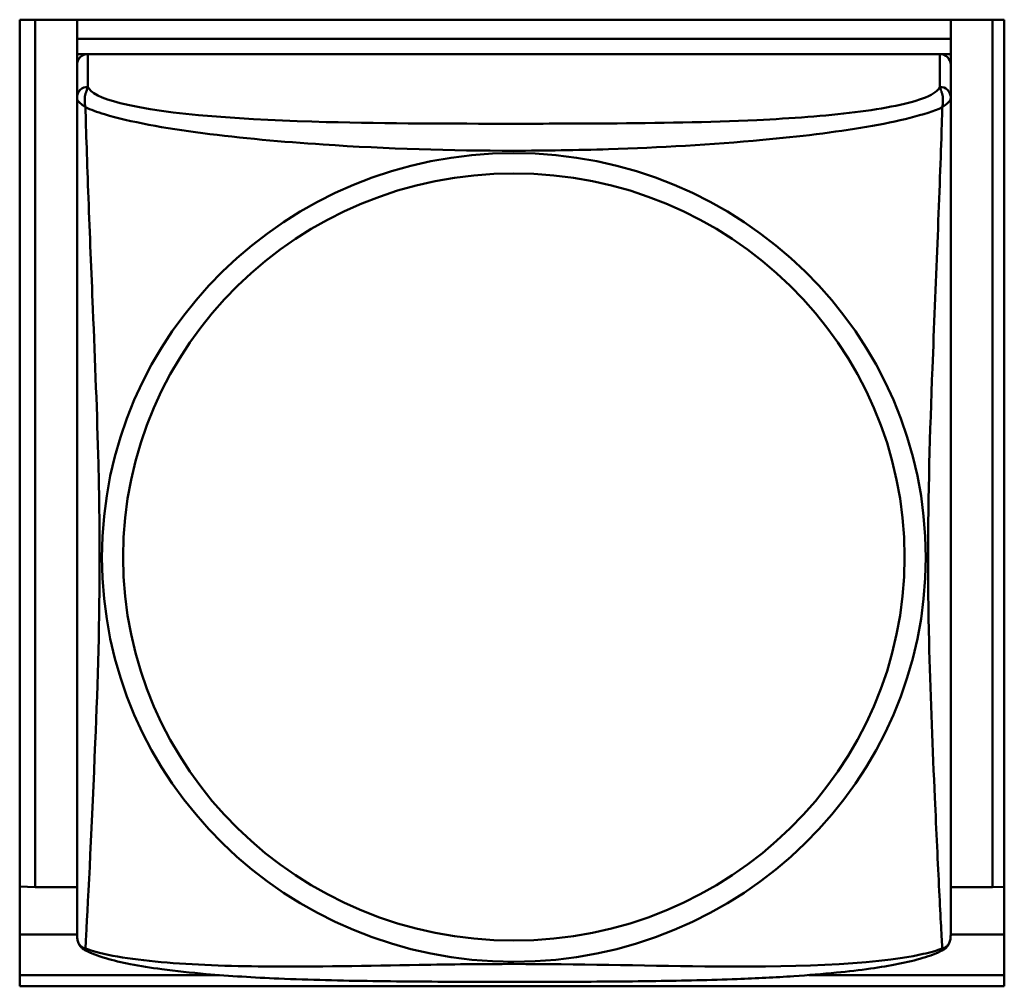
# Model space of a CAD drawing. Header units: inches. Extents: x 0.8 to 72.9, y -5.1 to 48.7.
# Tile 116 of 237: x 44.915 to 45.447, y 17.973 to 18.496. Entities that reach past the tile are written whole.
import ezdxf

# ---------------------------------------------------------------- set-up
doc = ezdxf.new("R2010")
doc.units = ezdxf.units.IN
doc.header["$MEASUREMENT"] = 0
doc.layers.add('Visible Edges(ROSSANSI)', color=7, linetype='Continuous', lineweight=50)
doc.layers.add('Visible Tangent Edges(ROSSANSI)', color=7, linetype='Continuous', lineweight=50)

msp = doc.modelspace()

# ---------------------------------------------------------------- linework, layer by layer
at = {"layer": 'Visible Edges(ROSSANSI)'}
for p, q in [((44.91505014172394, 17.97302701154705), (44.91505014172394, 18.49577397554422)), ((44.91505014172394, 18.49577397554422), (45.44749108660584, 18.49577397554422)), ((44.92341234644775, 18.02662148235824), (44.92341234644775, 18.49577397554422)), ((44.94605014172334, 18.49577397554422), (44.94605014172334, 18.48539018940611)), ((45.41849108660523, 18.49577397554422), (45.41849108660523, 18.48539018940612)), ((45.44112888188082, 18.49577397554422), (45.44112888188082, 18.02662148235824)), ((45.44749108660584, 18.49577397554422), (45.44749108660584, 17.97302701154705)), ((44.94605014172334, 18.48538271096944), (44.94605014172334, 18.48539018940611)), ((44.94605014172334, 18.48539018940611), (45.41849108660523, 18.48539018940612)), ((45.41849108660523, 18.48538271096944), (44.94605014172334, 18.48538271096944)), ((44.94605014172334, 18.48538271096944), (44.94605014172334, 18.47716390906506)), ((45.41849108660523, 18.48539018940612), (45.41849108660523, 18.48538271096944)), ((45.41849108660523, 18.48538271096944), (45.41849108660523, 18.47716390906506)), ((44.94605014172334, 18.47144325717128), (44.94605014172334, 18.47716390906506)), ((44.94605014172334, 18.47716390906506), (44.95187687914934, 18.47716390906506)), ((45.41258609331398, 18.4771644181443), (44.95195513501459, 18.4771644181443)), ((45.41266434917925, 18.47716390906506), (45.41849108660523, 18.47716390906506)), ((45.41849108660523, 18.47716390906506), (45.41849108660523, 18.47144325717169)), ((44.94604962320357, 18.47136642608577), (44.94604962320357, 18.45368702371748)), ((45.41849160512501, 18.45368702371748), (45.41849160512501, 18.47136642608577)), ((44.92341234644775, 18.02662148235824), (44.91505014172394, 18.02698899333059)), ((44.94604962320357, 18.02662148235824), (44.92341234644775, 18.02662148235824)), ((45.44112888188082, 18.02662148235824), (45.41849160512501, 18.02662148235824)), ((45.44112888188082, 18.02662148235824), (45.44749108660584, 18.02690109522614)), ((44.94604962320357, 18.00096308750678), (44.91505014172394, 18.00096308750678)), ((45.44749108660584, 18.00096308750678), (45.41849160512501, 18.00096308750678)), ((44.91505014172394, 17.97910548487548), (45.02283395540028, 17.97910548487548)), ((45.34170221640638, 17.97910548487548), (45.44749108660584, 17.97910548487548)), ((45.44749108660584, 17.97302701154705), (44.91505014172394, 17.97302701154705))]:
    msp.add_line(p, q, dxfattribs=at)
for centre, start, end in [((44.95982915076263, 18.00072245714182), 180.0000008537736, 189.1495654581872), ((45.40471207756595, 18.00072245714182), 350.8504345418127, 359.9999991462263)]:
    msp.add_arc(centre, 0.0137795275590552, start, end, dxfattribs=at)
for centre, major_axis, start_param, end_param in [((44.95195513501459, 18.47136642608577), (-0.0059055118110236, 0), 4.712388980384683, 6.283185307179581), ((45.41258609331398, 18.47136642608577), (0.0059055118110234, -2e-16), 2.95e-14, 1.570796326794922)]:
    msp.add_ellipse(centre, major_axis=major_axis, ratio=0.9817933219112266, start_param=start_param, end_param=end_param, dxfattribs=at)
for points, knots in [([(44.94604962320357, 18.45368702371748), (44.94604962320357, 18.45113675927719), (44.94604962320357, 18.44649858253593), (44.94604962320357, 18.44038846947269), (44.94604962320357, 18.42912121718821), (44.94604962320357, 18.41273245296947), (44.94604962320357, 18.39488068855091), (44.94604962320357, 18.37702892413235), (44.94604962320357, 18.35784537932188), (44.94604962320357, 18.33868213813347), (44.94604962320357, 18.31155818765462), (44.94604962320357, 18.28436013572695), (44.94604962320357, 18.25759778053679), (44.94604962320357, 18.24087130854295), (44.94604962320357, 18.22422431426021), (44.94604962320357, 18.20761080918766), (44.94604962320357, 18.17438379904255), (44.94604962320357, 18.14118525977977), (44.94604962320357, 18.1089626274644), (44.94604962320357, 18.06881025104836), (44.94604962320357, 18.02838215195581), (44.94604962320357, 18.00975594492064), (44.94604962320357, 18.00399187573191), (44.94604962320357, 18.00077498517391), (44.94604962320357, 18.00074380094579)], [0.3257307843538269, 0.3257307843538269, 0.3257307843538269, 0.3257307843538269, 0.4047737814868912, 0.4047737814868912, 0.4047737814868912, 0.5505317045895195, 0.5505317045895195, 0.5505317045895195, 0.6962896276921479, 0.6962896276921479, 0.6962896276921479, 0.9025976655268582, 0.9025976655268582, 0.9025976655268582, 1.031540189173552, 1.031540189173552, 1.031540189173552, 1.28942523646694, 1.28942523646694, 1.28942523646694, 1.610773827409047, 1.610773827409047, 1.610773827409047, 1.710218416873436, 1.710218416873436, 1.710218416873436, 1.710218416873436]), ([(45.41849160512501, 18.00073500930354), (45.41849160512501, 18.00074196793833), (45.41849160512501, 18.00161355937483), (45.41849160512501, 18.00327975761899), (45.41849160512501, 18.00795810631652), (45.41849160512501, 18.0188722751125), (45.41849160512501, 18.03271188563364), (45.41849160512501, 18.04655149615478), (45.41849160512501, 18.06310897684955), (45.41849160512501, 18.08051557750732), (45.41849160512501, 18.10515315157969), (45.41849160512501, 18.13154593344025), (45.41849160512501, 18.15792735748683), (45.41849160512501, 18.17441574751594), (45.41849160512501, 18.19099730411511), (45.41849160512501, 18.20761080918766), (45.41849160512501, 18.24083781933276), (45.41849160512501, 18.27411848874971), (45.41849160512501, 18.30808683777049), (45.41849160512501, 18.35041453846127), (45.41849160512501, 18.39622405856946), (45.41849160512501, 18.42779423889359), (45.41849160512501, 18.44022939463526), (45.41849160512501, 18.44960314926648), (45.41849160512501, 18.45368702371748)], [0.3528619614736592, 0.3528619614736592, 0.3528619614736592, 0.3528619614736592, 0.404773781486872, 0.404773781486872, 0.404773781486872, 0.5505317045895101, 0.5505317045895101, 0.5505317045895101, 0.6962896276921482, 0.6962896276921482, 0.6962896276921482, 0.9025976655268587, 0.9025976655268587, 0.9025976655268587, 1.031540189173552, 1.031540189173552, 1.031540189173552, 1.289425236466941, 1.289425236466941, 1.289425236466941, 1.610773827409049, 1.610773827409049, 1.610773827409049, 1.737349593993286, 1.737349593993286, 1.737349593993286, 1.737349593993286]), ([(44.95023672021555, 17.99263117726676), (44.94968449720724, 17.99292223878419), (44.94916429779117, 17.99328945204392), (44.9482633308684, 17.99411042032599), (44.94788337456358, 17.99456131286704), (44.94727107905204, 17.99545855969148), (44.9470369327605, 17.99590411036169), (44.94667330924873, 17.99674461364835), (44.94654283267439, 17.99714036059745), (44.94634409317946, 17.99787560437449), (44.94627578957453, 17.99821566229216), (44.94622494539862, 17.99853134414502)], [0.0227377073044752, 0.0227377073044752, 0.0227377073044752, 0.0227377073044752, 0.0295486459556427, 0.0295486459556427, 0.0363595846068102, 0.0363595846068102, 0.0431705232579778, 0.0431705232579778, 0.0499814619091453, 0.0499814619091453, 0.0567924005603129, 0.0567924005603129, 0.0567924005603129, 0.0567924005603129]), ([(45.41430450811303, 17.99263117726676), (45.41485673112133, 17.9929222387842), (45.41537693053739, 17.99328945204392), (45.41627789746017, 17.99411042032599), (45.41665785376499, 17.99456131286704), (45.41727014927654, 17.99545855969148), (45.41750429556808, 17.99590411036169), (45.41786791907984, 17.99674461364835), (45.41799839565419, 17.99714036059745), (45.41819713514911, 17.99787560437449), (45.41826543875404, 17.99821566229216), (45.41831628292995, 17.99853134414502)], [0.0227377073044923, 0.0227377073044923, 0.0227377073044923, 0.0227377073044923, 0.029548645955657, 0.029548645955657, 0.0363595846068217, 0.0363595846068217, 0.0431705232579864, 0.0431705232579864, 0.0499814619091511, 0.0499814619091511, 0.0567924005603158, 0.0567924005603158, 0.0567924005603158, 0.0567924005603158]), ([(45.41430450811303, 17.99263117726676), (45.41093787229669, 17.99085671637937), (45.40740613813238, 17.98956488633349), (45.3994025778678, 17.98716014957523), (45.39495665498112, 17.98610180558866), (45.38547312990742, 17.9842110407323), (45.38046494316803, 17.98338004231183), (45.36930168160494, 17.9817950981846), (45.36310321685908, 17.98106385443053), (45.34920598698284, 17.97967310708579), (45.34147103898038, 17.97905010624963), (45.32365522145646, 17.97786356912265), (45.3134295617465, 17.97735644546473), (45.28853025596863, 17.97640769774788), (45.27378550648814, 17.97607751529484), (45.24211846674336, 17.97561676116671), (45.22508984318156, 17.97552091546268), (45.19108650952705, 17.97542654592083), (45.17409607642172, 17.97542619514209), (45.1400932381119, 17.97551775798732), (45.12306541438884, 17.97561146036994), (45.08904442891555, 17.97609851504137), (45.07190381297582, 17.97649710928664), (45.04167820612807, 17.97779704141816), (45.0285491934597, 17.97857458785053), (45.00757696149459, 17.98039398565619), (44.99951115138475, 17.9812522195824), (44.98589728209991, 17.98308728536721), (44.98018753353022, 17.98400209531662), (44.97012055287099, 17.98598347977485), (44.96569203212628, 17.98702118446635), (44.95747120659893, 17.98943900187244), (44.95376085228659, 17.99077370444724), (44.95023672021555, 17.99263117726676)], [-1.67820441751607, -1.67820441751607, -1.67820441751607, -1.67820441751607, -1.629815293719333, -1.629815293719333, -1.580861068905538, -1.580861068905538, -1.53258252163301, -1.53258252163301, -1.479315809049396, -1.479315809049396, -1.416961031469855, -1.416961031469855, -1.337798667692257, -1.337798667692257, -1.22635291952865, -1.22635291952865, -1.097020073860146, -1.097020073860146, -0.9676872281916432, -0.9676872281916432, -0.8383543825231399, -0.8383543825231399, -0.7090215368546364, -0.7090215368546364, -0.605769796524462, -0.605769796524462, -0.5382701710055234, -0.5382701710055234, -0.4839406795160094, -0.4839406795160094, -0.4355288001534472, -0.4355288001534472, -0.3848759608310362, -0.3848759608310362, -0.3848759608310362, -0.3848759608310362])]:
    msp.add_open_spline(points, degree=3, knots=knots, dxfattribs=at)
at = {"layer": 'Visible Tangent Edges(ROSSANSI)'}
for p, q in [((44.95195513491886, 18.45948501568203), (44.95195513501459, 18.4771644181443)), ((45.41258609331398, 18.4771644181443), (45.4125860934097, 18.45948501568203))]:
    msp.add_line(p, q, dxfattribs=at)
for centre, major_axis, ratio, start_param, end_param in [((44.95195513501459, 18.45368702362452), (-0.0059055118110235, -9.50179e-11), 0.9817933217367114, 4.712388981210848, 6.283185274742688), ((45.41258609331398, 18.45368702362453), (0.0059055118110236, 9.29564e-11), 0.9817933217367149, 0, 1.570796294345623)]:
    msp.add_ellipse(centre, major_axis=major_axis, ratio=ratio, start_param=start_param, end_param=end_param, dxfattribs=at)
for centre, major_axis in [((45.18227061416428, 18.20498427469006), (0.2227388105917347, 9.3e-15)), ((45.18227061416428, 18.20518762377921), (0.2112996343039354, 8.8e-15))]:
    msp.add_ellipse(centre, major_axis=major_axis, ratio=0.9817933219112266, dxfattribs=at)
for points, knots in [([(44.95059004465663, 18.44839834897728), (44.95038326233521, 18.44953902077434), (44.95027329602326, 18.4505630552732), (44.95019334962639, 18.45253633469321), (44.95024585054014, 18.45345227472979), (44.95042821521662, 18.45475951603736), (44.95052175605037, 18.45521898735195), (44.95068339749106, 18.4558529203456), (44.95074081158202, 18.45605500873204), (44.95089617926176, 18.4565591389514), (44.95099780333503, 18.4568483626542), (44.95126406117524, 18.45755676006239), (44.95142988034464, 18.45794974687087), (44.95173631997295, 18.45872825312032), (44.95187149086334, 18.45910912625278), (44.95195513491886, 18.45948501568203)], [-0.0002674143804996, -0.0002674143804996, -0.0002674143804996, -0.0002674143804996, 0.0145635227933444, 0.0145635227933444, 0.0315131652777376, 0.0315131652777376, 0.0421066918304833, 0.0421066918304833, 0.0474034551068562, 0.0474034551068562, 0.0558782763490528, 0.0558782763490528, 0.0694379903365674, 0.0694379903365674, 0.0844807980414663, 0.0844807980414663, 0.0844807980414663, 0.0844807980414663]), ([(45.4125860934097, 18.45948501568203), (45.41199757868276, 18.4575125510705), (45.4092816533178, 18.45554085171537), (45.40487790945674, 18.45375430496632), (45.3967572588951, 18.45045985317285), (45.38285263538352, 18.44772255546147), (45.36671310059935, 18.44571647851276), (45.35057356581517, 18.44371040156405), (45.33237165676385, 18.4423973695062), (45.31374765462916, 18.44151904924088), (45.28738695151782, 18.44027586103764), (45.26009463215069, 18.43987322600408), (45.23302998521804, 18.4396827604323), (45.21611458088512, 18.43956371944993), (45.19919220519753, 18.43953100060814), (45.18227061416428, 18.43953100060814), (45.1484274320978, 18.43953100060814), (45.11457142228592, 18.43957206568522), (45.08086219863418, 18.44044492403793), (45.03885739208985, 18.4415325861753), (44.99493897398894, 18.44422329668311), (44.9693753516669, 18.4506952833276), (44.95930611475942, 18.45324452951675), (44.95289755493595, 18.45632640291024), (44.95195513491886, 18.45948501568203)], [0.3257307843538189, 0.3257307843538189, 0.3257307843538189, 0.3257307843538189, 0.4047737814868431, 0.4047737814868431, 0.4047737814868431, 0.5505317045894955, 0.5505317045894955, 0.5505317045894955, 0.6962896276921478, 0.6962896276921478, 0.6962896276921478, 0.9025976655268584, 0.9025976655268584, 0.9025976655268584, 1.031540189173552, 1.031540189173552, 1.031540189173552, 1.28942523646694, 1.28942523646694, 1.28942523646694, 1.610773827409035, 1.610773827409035, 1.610773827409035, 1.737349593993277, 1.737349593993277, 1.737349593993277, 1.737349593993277]), ([(45.4125860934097, 18.45948501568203), (45.41266973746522, 18.45910912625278), (45.41280490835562, 18.45872825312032), (45.41311134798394, 18.45794974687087), (45.41327716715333, 18.45755676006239), (45.41354342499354, 18.4568483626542), (45.41364504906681, 18.4565591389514), (45.41380041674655, 18.45605500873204), (45.4138578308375, 18.4558529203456), (45.41401947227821, 18.45521898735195), (45.41411301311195, 18.45475951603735), (45.41429537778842, 18.45345227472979), (45.41434787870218, 18.4525363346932), (45.41426793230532, 18.45056305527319), (45.41415796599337, 18.44953902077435), (45.41395118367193, 18.44839834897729)], [-0.0844807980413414, -0.0844807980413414, -0.0844807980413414, -0.0844807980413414, -0.0694379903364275, -0.0694379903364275, -0.0558782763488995, -0.0558782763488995, -0.0474034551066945, -0.0474034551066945, -0.0421066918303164, -0.0421066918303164, -0.0315131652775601, -0.0315131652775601, -0.0145635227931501, -0.0145635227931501, 0.0002674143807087, 0.0002674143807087, 0.0002674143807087, 0.0002674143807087]), ([(44.94604962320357, 18.45368702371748), (44.94604962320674, 18.45339325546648), (44.94605283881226, 18.45314824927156), (44.94610738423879, 18.45272415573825), (44.94615452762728, 18.45254025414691), (44.94629685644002, 18.45223300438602), (44.94636739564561, 18.45211280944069), (44.9465148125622, 18.45190595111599), (44.94657938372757, 18.45182362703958), (44.94679981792, 18.45156481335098), (44.94698242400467, 18.45137646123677), (44.9475689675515, 18.45082412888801), (44.94804009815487, 18.45042228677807), (44.94918490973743, 18.44949448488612), (44.94982511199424, 18.44899103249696), (44.95059004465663, 18.44839834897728)], [-0.0844807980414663, -0.0844807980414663, -0.0844807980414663, -0.0844807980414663, -0.0694379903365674, -0.0694379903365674, -0.0558782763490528, -0.0558782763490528, -0.0474034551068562, -0.0474034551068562, -0.0421066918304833, -0.0421066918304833, -0.0315131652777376, -0.0315131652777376, -0.0145635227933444, -0.0145635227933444, 0.0002674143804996, 0.0002674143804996, 0.0002674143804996, 0.0002674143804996]), ([(45.41395118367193, 18.44839834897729), (45.41471611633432, 18.44899103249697), (45.41535631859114, 18.44949448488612), (45.4165011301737, 18.45042228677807), (45.41697226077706, 18.45082412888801), (45.41755880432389, 18.45137646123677), (45.41774141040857, 18.45156481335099), (45.41796184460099, 18.45182362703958), (45.41802641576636, 18.45190595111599), (45.41817383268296, 18.45211280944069), (45.41824437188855, 18.45223300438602), (45.4183867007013, 18.45254025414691), (45.41843384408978, 18.45272415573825), (45.4184883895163, 18.45314824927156), (45.41849160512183, 18.45339325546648), (45.41849160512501, 18.45368702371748)], [-0.0002674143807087, -0.0002674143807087, -0.0002674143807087, -0.0002674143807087, 0.0145635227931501, 0.0145635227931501, 0.0315131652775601, 0.0315131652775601, 0.0421066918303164, 0.0421066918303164, 0.0474034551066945, 0.0474034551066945, 0.0558782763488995, 0.0558782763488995, 0.0694379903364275, 0.0694379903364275, 0.0844807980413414, 0.0844807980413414, 0.0844807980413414, 0.0844807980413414]), ([(44.95059004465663, 18.44839834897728), (44.95342677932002, 18.44710967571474), (44.95691724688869, 18.44584642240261), (44.96091803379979, 18.4446369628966), (44.98853936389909, 18.4362868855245), (45.03555743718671, 18.4311681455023), (45.07907769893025, 18.42827271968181), (45.11400308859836, 18.42594911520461), (45.14819179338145, 18.42492207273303), (45.18227061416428, 18.42492207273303), (45.1993100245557, 18.42492207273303), (45.21635399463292, 18.42519038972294), (45.23353355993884, 18.42573883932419), (45.2610208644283, 18.42661635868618), (45.28915162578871, 18.42819465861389), (45.31682229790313, 18.43074521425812), (45.33637180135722, 18.4325471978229), (45.35572120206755, 18.43485077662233), (45.37300915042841, 18.43781506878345), (45.39017999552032, 18.44075928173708), (45.40512807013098, 18.44439018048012), (45.41395118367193, 18.44839834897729)], [-1.657319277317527, -1.657319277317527, -1.657319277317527, -1.657319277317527, -1.610773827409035, -1.610773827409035, -1.610773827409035, -1.28942523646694, -1.28942523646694, -1.28942523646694, -1.031540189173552, -1.031540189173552, -1.031540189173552, -0.9025976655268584, -0.9025976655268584, -0.9025976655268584, -0.6962896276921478, -0.6962896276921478, -0.6962896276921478, -0.5505317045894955, -0.5505317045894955, -0.5505317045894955, -0.4057611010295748, -0.4057611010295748, -0.4057611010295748, -0.4057611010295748]), ([(44.95059004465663, 17.99347347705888), (44.95069932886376, 17.99507718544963), (44.95083488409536, 17.99737393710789), (44.95099260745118, 18.00024727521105), (44.95208152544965, 18.02008472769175), (44.95421200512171, 18.06321970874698), (44.95591481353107, 18.10472399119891), (44.95728133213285, 18.13803153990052), (44.95828036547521, 18.17155158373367), (44.95828036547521, 18.20500994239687), (44.95828036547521, 18.22173912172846), (44.9580445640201, 18.23850958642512), (44.95762234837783, 18.25551029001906), (44.9569468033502, 18.28271141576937), (44.95580059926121, 18.31078297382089), (44.95462726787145, 18.339348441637), (44.95379830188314, 18.35953012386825), (44.95295655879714, 18.38000439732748), (44.95223598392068, 18.39923442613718), (44.9515202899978, 18.41833419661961), (44.95092995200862, 18.43606142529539), (44.95059004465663, 18.44839834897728)], [-1.657319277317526, -1.657319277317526, -1.657319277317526, -1.657319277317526, -1.610773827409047, -1.610773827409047, -1.610773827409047, -1.28942523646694, -1.28942523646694, -1.28942523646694, -1.031540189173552, -1.031540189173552, -1.031540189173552, -0.9025976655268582, -0.9025976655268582, -0.9025976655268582, -0.6962896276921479, -0.6962896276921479, -0.6962896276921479, -0.5505317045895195, -0.5505317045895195, -0.5505317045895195, -0.4057611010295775, -0.4057611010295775, -0.4057611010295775, -0.4057611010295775]), ([(45.41395118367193, 18.44839834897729), (45.41384189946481, 18.44443188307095), (45.41370634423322, 18.43987479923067), (45.41354862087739, 18.43489224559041), (45.41245970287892, 18.40049282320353), (45.41032922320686, 18.35130374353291), (45.4086264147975, 18.30735222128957), (45.40725989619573, 18.27208074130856), (45.40626086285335, 18.23846830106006), (45.40626086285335, 18.20500994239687), (45.40626086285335, 18.18828076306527), (45.40649666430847, 18.17158391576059), (45.40691887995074, 18.15485105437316), (45.40759442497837, 18.12807847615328), (45.40874062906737, 18.10091284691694), (45.40991396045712, 18.07514455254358), (45.41074292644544, 18.05693909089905), (45.41158466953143, 18.03941913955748), (45.4123052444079, 18.02470278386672), (45.41302093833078, 18.01008611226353), (45.41361127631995, 17.99846150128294), (45.41395118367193, 17.99347347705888)], [-1.65731927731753, -1.65731927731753, -1.65731927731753, -1.65731927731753, -1.610773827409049, -1.610773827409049, -1.610773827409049, -1.289425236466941, -1.289425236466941, -1.289425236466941, -1.031540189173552, -1.031540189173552, -1.031540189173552, -0.9025976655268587, -0.9025976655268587, -0.9025976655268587, -0.6962896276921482, -0.6962896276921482, -0.6962896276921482, -0.5505317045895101, -0.5505317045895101, -0.5505317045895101, -0.405761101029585, -0.405761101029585, -0.405761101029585, -0.405761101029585]), ([(44.95059004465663, 17.99347347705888), (44.94982511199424, 17.99366012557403), (44.94918490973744, 17.99394764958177), (44.94804009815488, 17.99471846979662), (44.9475689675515, 17.99522340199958), (44.94698242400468, 17.99613382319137), (44.94679981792, 17.99650585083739), (44.94657938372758, 17.99708206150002), (44.9465148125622, 17.9972771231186), (44.94636739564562, 17.99778905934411), (44.94629685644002, 17.99810880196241), (44.94623620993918, 17.99846249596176), (44.94623048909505, 17.99849692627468), (44.94622494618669, 17.99853134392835)], [-0.0002674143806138, -0.0002674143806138, -0.0002674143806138, -0.0002674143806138, 0.0145635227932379, 0.0145635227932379, 0.0315131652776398, 0.0315131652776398, 0.042106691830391, 0.042106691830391, 0.0474034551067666, 0.0474034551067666, 0.0558782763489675, 0.0558782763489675, 0.0567924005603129, 0.0567924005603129, 0.0567924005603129, 0.0567924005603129]), ([(45.41831628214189, 17.99853134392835), (45.41831073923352, 17.99849692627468), (45.4183050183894, 17.99846249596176), (45.41824437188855, 17.99810880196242), (45.41817383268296, 17.99778905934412), (45.41802641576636, 17.9972771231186), (45.417961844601, 17.99708206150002), (45.41774141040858, 17.9965058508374), (45.4175588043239, 17.99613382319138), (45.41697226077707, 17.99522340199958), (45.41650113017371, 17.99471846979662), (45.41535631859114, 17.99394764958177), (45.41471611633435, 17.99366012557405), (45.41395118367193, 17.99347347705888)], [-0.0567924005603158, -0.0567924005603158, -0.0567924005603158, -0.0567924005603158, -0.0558782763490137, -0.0558782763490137, -0.0474034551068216, -0.0474034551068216, -0.0421066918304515, -0.0421066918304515, -0.0315131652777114, -0.0315131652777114, -0.0145635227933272, -0.0145635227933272, 0.000267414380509, 0.000267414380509, 0.000267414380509, 0.000267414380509]), ([(44.9502367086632, 17.99263114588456), (44.95021698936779, 17.99264155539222), (44.95021542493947, 17.99268026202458), (44.95027329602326, 17.99287907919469), (44.95038326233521, 17.99311213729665), (44.95059004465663, 17.99347347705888)], [-0.0227377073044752, -0.0227377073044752, -0.0227377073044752, -0.0227377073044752, -0.0145635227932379, -0.0145635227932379, 0.0002674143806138, 0.0002674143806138, 0.0002674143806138, 0.0002674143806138]), ([(45.41395118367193, 17.99347347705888), (45.41111444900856, 17.99239939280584), (45.40762398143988, 17.99140231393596), (45.40362319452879, 17.99050255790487), (45.3760018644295, 17.98429066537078), (45.32898379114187, 17.98335530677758), (45.28546352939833, 17.98380349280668), (45.25053813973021, 17.98416316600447), (45.21634943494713, 17.9850978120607), (45.18227061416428, 17.9850978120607), (45.16523120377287, 17.9850978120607), (45.14818723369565, 17.98490311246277), (45.13100766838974, 17.98462250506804), (45.10352036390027, 17.98417353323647), (45.07538960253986, 17.98350116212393), (45.04771893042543, 17.98374777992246), (45.02816942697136, 17.9839220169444), (45.00882002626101, 17.98457276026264), (44.99153207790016, 17.98612214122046), (44.97436123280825, 17.98766102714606), (44.95941315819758, 17.99013274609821), (44.95059004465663, 17.99347347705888)], [-1.657319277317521, -1.657319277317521, -1.657319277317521, -1.657319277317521, -1.610773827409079, -1.610773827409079, -1.610773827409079, -1.28942523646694, -1.28942523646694, -1.28942523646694, -1.031540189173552, -1.031540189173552, -1.031540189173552, -0.9025976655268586, -0.9025976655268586, -0.9025976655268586, -0.6962896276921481, -0.6962896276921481, -0.6962896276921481, -0.5505317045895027, -0.5505317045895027, -0.5505317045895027, -0.4057611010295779, -0.4057611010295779, -0.4057611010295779, -0.4057611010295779]), ([(45.41395118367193, 17.99347347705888), (45.41415796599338, 17.99311213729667), (45.41426793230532, 17.99287907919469), (45.4143258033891, 17.99268026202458), (45.41432423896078, 17.99264155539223), (45.41430451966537, 17.99263114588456)], [-0.000267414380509, -0.000267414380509, -0.000267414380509, -0.000267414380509, 0.0145635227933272, 0.0145635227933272, 0.0227377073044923, 0.0227377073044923, 0.0227377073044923, 0.0227377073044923])]:
    msp.add_open_spline(points, degree=3, knots=knots, dxfattribs=at)

doc.saveas('drawing.dxf')
